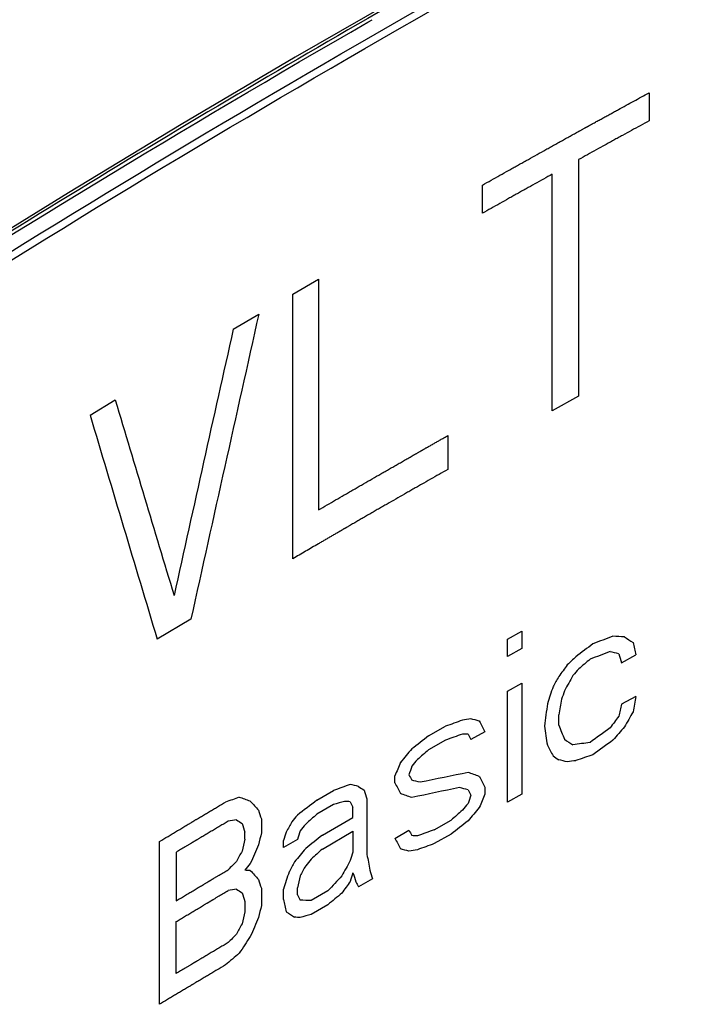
# Model space of a CAD drawing. Header units: millimetres. Extents: x 0 to 841, y 0 to 594.
# Tile 89 of 127: x 692 to 699, y 210 to 220. Entities that reach past the tile are written whole.
import ezdxf

# ---------------------------------------------------------------- set-up
doc = ezdxf.new("R2010")
doc.units = ezdxf.units.MM
doc.header["$LTSCALE"] = 46.255
for name, color, linetype in [('CHAMFERS', 7, 'CONTINUOUS'), ('CURVES', 7, 'CONTINUOUS'), ('ROUNDS', 7, 'CONTINUOUS')]:
    doc.layers.add(name, color=color, linetype=linetype)

msp = doc.modelspace()

# ---------------------------------------------------------------- linework, layer by layer
at = {"layer": 'CHAMFERS', "color": 7, "linetype": 'CONTINUOUS'}
msp.add_open_spline([(685.1048, 216.9613), (686.7619, 218.161), (689.3172, 219.9051), (692.8346, 222.1135), (694.6469, 223.1891), (695.5659, 223.7197)], degree=3, knots=[0, 0, 0, 0, 0.492602, 0.744474, 1, 1, 1, 1], dxfattribs=at)
at = {"layer": 'CURVES', "color": 40, "linetype": 'CONTINUOUS'}
for p, q in [((698.424, 218.7807), (698.424, 218.4984)), ((697.7174, 218.1102), (697.7174, 215.7389)), ((697.4537, 215.5926), (697.4537, 217.964)), ((696.7537, 217.572), (696.7537, 217.8543)), ((694.8535, 216.7622), (695.1105, 216.9123)), ((695.1105, 216.9123), (695.1105, 214.5975)), ((694.8535, 214.1086), (694.8535, 216.7622)), ((694.2565, 216.4103), (694.5119, 216.5613)), ((692.822, 215.5468), (693.0736, 215.7001)), ((697.7174, 215.7389), (697.4537, 215.5926)), ((696.4055, 215.3424), (696.4055, 215.0037)), ((693.8323, 213.504), (693.4944, 213.3011)), ((697.0059, 213.3013), (697.148, 213.3809)), ((697.148, 213.3809), (697.148, 213.2072)), ((697.0059, 213.1276), (697.0059, 213.3013)), ((697.148, 213.2072), (697.0059, 213.1276)), ((698.1479, 213.0662), (698.2916, 213.1448)), ((697.0059, 212.7801), (697.148, 212.8597)), ((697.148, 212.8597), (697.148, 211.7479)), ((697.0059, 211.6683), (697.0059, 212.7801)), ((698.2916, 212.7279), (698.1479, 212.6492)), ((697.5183, 212.4407), (697.5183, 212.5449)), ((696.2141, 212.3324), (696.3832, 212.4286)), ((696.7791, 212.3746), (696.6375, 212.2947)), ((696.3832, 212.2896), (696.2141, 212.1934)), ((695.8766, 211.8614), (695.8766, 211.9309)), ((695.0936, 211.6865), (695.2609, 211.7838)), ((696.7791, 211.8187), (696.7791, 211.7492)), ((697.148, 211.7479), (697.0059, 211.6683)), ((695.2609, 211.6449), (695.0936, 211.5475)), ((695.5963, 211.7001), (695.5963, 211.1442)), ((695.4564, 211.515), (695.4564, 211.6192)), ((694.5382, 211.4998), (694.5382, 211.3608)), ((695.1494, 211.3368), (695.4564, 211.515)), ((696.2704, 211.3916), (696.4397, 211.4878)), ((694.3721, 211.2975), (694.3721, 211.367)), ((695.1494, 211.1978), (695.4564, 211.376)), ((695.4564, 211.376), (695.4564, 211.1676)), ((695.8766, 211.3055), (696.0171, 211.386)), ((696.4397, 211.3489), (696.2704, 211.2527)), ((693.5189, 209.6416), (693.5189, 211.2746)), ((694.8989, 211.2947), (694.76, 211.2133)), ((694.76, 211.2133), (694.76, 211.2828)), ((693.6834, 211.1651), (693.6834, 210.6786)), ((695.6523, 210.8985), (695.5123, 210.8177)), ((694.5382, 210.8049), (694.5382, 210.6312)), ((694.76, 210.6922), (694.76, 210.7964)), ((694.8989, 210.7388), (694.8989, 210.8083)), ((695.2051, 210.7786), (695.0379, 210.6811)), ((694.3721, 210.6721), (694.3721, 210.5678)), ((695.2051, 210.6396), (695.0379, 210.5422)), ((693.6834, 209.949), (693.6834, 210.4702))]:
    msp.add_line(p, q, dxfattribs=at)
for centre, major_axis, ratio, start_param, end_param in [((794.5706, 164.1439), (90.7589, 441.3543), 0.241521, 1.501523, 1.508488), ((794.5706, 165.1235), (90.7502, 440.2016), 0.242171, 1.504053, 1.510148), ((794.5706, 150.3016), (-120.7812, 326.6942), 0.216701, 1.28996, 1.296055), ((794.5706, 149.2769), (-120.7049, 327.8431), 0.216337, 1.288423, 1.295389), ((794.5706, 155.2121), (139.7797, -16.2302), 0.483704, 2.387491, 2.389471), ((794.5706, 156.3008), (139.5506, -46.3003), 0.242089, 2.410403, 2.411534), ((794.5706, 157.8945), (139.9736, -86.9949), 0.031259, -2.310829, -2.30998), ((794.5706, 154.3438), (138.8908, 26.3413), 0.667696, 2.207404, 2.209101), ((794.5706, 167.7695), (-115.0164, 437.6378), 0.182388, 1.418867, 1.41915), ((794.5706, 153.9111), (132.694, 62.4576), 0.714647, 2.010575, 2.011424), ((794.5706, 155.0682), (139.7797, -16.2303), 0.483703, 2.387774, 2.389754), ((794.5706, 156.6467), (139.7575, -59.1759), 0.139186, 2.389686, 2.390534), ((794.5706, 163.9215), (-121.5416, 315.5592), 0.220184, 1.330098, 1.330381), ((794.5706, 153.0802), (109.5404, 131.7358), 0.661803, -4.619511, -4.618662), ((794.5706, 153.9798), (136.6814, 43.4052), 0.698117, 2.115479, 2.11661), ((794.5706, 152.2842), (97.317, 180.975), 0.556126, 1.534552, 1.535117), ((794.5706, 152.041), (97.3169, 180.976), 0.556124, 1.533136, 1.533984), ((794.5706, 153.3219), (120.772, 100.3365), 0.70573, 1.804483, 1.805049), ((794.5706, 149.9654), (90.3294, 306.658), 0.348795, 1.467826, 1.468391), ((794.5706, 149.5833), (90.3294, 306.6552), 0.348798, 1.466695, 1.466978), ((794.5706, 140.7415), (91.6277, 551.3942), 0.191969, 1.471826, 1.472108), ((794.5706, 140.9685), (93.2502, 796.4242), 0.131116, 1.496025, 1.496308), ((794.5706, 144.7371), (91.6277, 551.3943), 0.191969, 1.479179, 1.479462), ((794.5706, 144.5894), (90.6677, 429.0283), 0.248641, 1.464205, 1.464488), ((794.5706, 151.8642), (109.5407, 131.7349), 0.661805, -4.624598, -4.62375), ((794.5706, 150.6164), (97.3169, 180.976), 0.556124, 1.527197, 1.528045), ((794.5706, 154.9778), (139.7307, -18.5679), 0.46748, 2.408414, 2.41011), ((794.5706, 155.1789), (139.5082, -33.2061), 0.353074, 2.429367, 2.430216), ((794.5706, 155.616), (139.7575, -59.1759), 0.139186, 2.403542, 2.404391), ((794.5706, 157.5032), (-132.3204, 194.6194), 0.234975, 1.129671, 1.130237), ((794.5706, 167.5424), (-108.774, 682.4077), 0.129157, 1.484399, 1.484682), ((794.5706, 160.1566), (-126.4212, 254.7675), 0.236087, 1.248909, 1.249475), ((794.5706, 152.2101), (120.7716, 100.3377), 0.705729, 1.799952, 1.801083), ((794.5706, 154.6797), (138.8908, 26.3413), 0.667696, 2.223805, 2.225501), ((794.5706, 154.8388), (139.7307, -18.5679), 0.46748, 2.408414, 2.41011), ((794.5706, 155.2411), (139.5506, -46.3003), 0.242089, 2.425956, 2.426522), ((794.5706, 157.1557), (-132.3207, 194.6167), 0.234974, 1.128534, 1.128817), ((794.5706, 153.4427), (139.2557, 21.9495), 0.656838, 2.228505, 2.230484), ((794.5706, 158.5455), (-132.3204, 194.6194), 0.234975, 1.136458, 1.137023), ((794.5706, 156.47), (139.9736, -86.9949), 0.031259, -2.316768, -2.315919), ((794.5706, 154.762), (139.5082, -33.2061), 0.353074, 2.417491, 2.419187), ((794.5706, 153.2988), (139.2557, 21.9494), 0.656837, 2.228223, 2.230203), ((794.5706, 154.4859), (120.7718, 100.3371), 0.705729, 1.821163, 1.822294), ((794.5706, 154.4749), (136.6814, 43.4049), 0.698117, 2.131599, 2.13273), ((794.5706, 156.2267), (139.9736, -86.9942), 0.031256, -2.317901, -2.317335), ((794.5706, 154.1671), (139.7307, -18.568), 0.46748, 2.395406, 2.397103), ((794.5706, 154.0433), (91.5965, 244.978), 0.432193, 1.495001, 1.495567), ((794.5706, 153.4399), (90.3294, 306.6552), 0.348798, 1.481964, 1.482247), ((794.5706, 154.3121), (120.7716, 100.3377), 0.705729, 1.820594, 1.82116), ((794.5706, 155.4307), (139.7575, -59.1763), 0.139183, 2.394775, 2.395624), ((794.5706, 154.5999), (139.5082, -33.2061), 0.353074, 2.418905, 2.419753), ((794.5706, 155.6269), (-132.3207, 194.6167), 0.234974, 1.122596, 1.122879), ((794.5706, 154.5961), (139.5363, -29.9669), 0.379907, 2.427216, 2.432023), ((794.5706, 155.178), (139.8698, -65.7845), 0.091761, 2.387807, 2.388938), ((794.5706, 156.9473), (-132.3204, 194.6194), 0.234975, 1.129671, 1.130237), ((794.5706, 154.7461), (139.7307, -18.5679), 0.46748, 2.419723, 2.42142), ((794.5706, 154.6547), (139.7575, -59.1759), 0.139186, 2.4157, 2.416549), ((794.5706, 154.6285), (139.9736, -86.9942), 0.031256, -2.337411, -2.336846), ((794.5706, 155.2795), (-132.3204, 194.6194), 0.234975, 1.121189, 1.121754), ((794.5706, 154.8516), (139.7575, -59.1759), 0.139186, 2.40948, 2.410328), ((794.5706, 154.6102), (-121.5404, 315.5759), 0.220179, 1.304666, 1.304948), ((794.5706, 154.7263), (139.8698, -65.7846), 0.09176, 2.394593, 2.395724), ((794.5706, 154.4612), (139.5363, -29.9669), 0.379907, 2.428064, 2.432871), ((794.5706, 154.8979), (139.7575, -59.1759), 0.139186, 2.404673, 2.405522), ((794.5706, 156.5998), (-132.3207, 194.6168), 0.234974, 1.128534, 1.128817), ((794.5706, 151.3552), (90.3294, 306.6552), 0.348798, 1.476026, 1.476309), ((794.5706, 151.6807), (91.5965, 244.978), 0.432193, 1.486519, 1.487084), ((794.5706, 154.9833), (139.6667, -21.7128), 0.444637, 2.438006, 2.43942), ((794.5706, 154.1183), (139.8698, -65.7849), 0.091758, 2.410991, 2.412122), ((794.5706, 153.282), (138.9082, -119.3206), 0.146246, -2.242892, -2.242044), ((794.5706, 154.8971), (139.2557, 21.9495), 0.656837, 2.257912, 2.259891), ((794.5706, 154.5746), (139.5869, -26.1963), 0.410237, 2.435086, 2.436217), ((794.5706, 154.5115), (139.5506, -46.3003), 0.242089, 2.437831, 2.438397), ((794.5706, 154.2372), (-132.3207, 194.6167), 0.234974, 1.116659, 1.116942), ((794.5706, 153.2698), (120.7716, 100.3377), 0.705729, 1.815505, 1.816071), ((794.5706, 151.0663), (-121.541, 315.5675), 0.220182, 1.293913, 1.294196), ((794.5706, 155.1981), (120.772, 100.3365), 0.70573, 1.832758, 1.833324), ((794.5706, 154.8223), (136.6814, 43.4052), 0.698117, 2.142906, 2.144037), ((794.5706, 153.5715), (136.6814, 43.4049), 0.698117, 2.128206, 2.129337), ((794.5706, 153.0961), (120.7718, 100.3371), 0.705729, 1.814377, 1.815508), ((794.5706, 154.5535), (139.5082, -33.2061), 0.353074, 2.453118, 2.453966), ((794.5706, 153.4819), (139.9736, -86.9952), 0.031261, -2.349849, -2.349283), ((794.5706, 150.4062), (-121.541, 315.5679), 0.220182, 1.292217, 1.2925), ((794.5706, 155.6544), (97.3168, 180.9765), 0.556123, 1.56141, 1.561976), ((794.5706, 155.007), (120.772, 100.3365), 0.70573, 1.83191, 1.832476), ((794.5706, 153.5216), (138.8908, 26.3413), 0.667696, 2.219846, 2.221543), ((794.5706, 158.6954), (90.6677, 429.0366), 0.248636, 1.500399, 1.500682), ((794.5706, 156.6364), (90.3294, 306.6552), 0.348798, 1.494687, 1.49497), ((794.5706, 156.2195), (90.3293, 306.6608), 0.348792, 1.493273, 1.493556), ((794.5706, 154.5176), (138.8908, 26.3413), 0.667696, 2.234549, 2.236245), ((794.5706, 155.071), (-132.3207, 194.6167), 0.234974, 1.122596, 1.122879), ((794.5706, 154.1988), (139.5506, -46.3003), 0.242089, 2.431046, 2.431611), ((794.5706, 153.9818), (139.7307, -18.568), 0.46748, 2.411241, 2.412938), ((794.5706, 159.3556), (90.6677, 429.0366), 0.248636, 1.502096, 1.502379), ((794.5706, 156.4797), (92.6912, 224.111), 0.468164, 1.519807, 1.520656), ((794.5706, 154.7236), (-132.3204, 194.6194), 0.234975, 1.121189, 1.121754), ((794.5706, 153.8428), (139.7307, -18.568), 0.46748, 2.411241, 2.412938), ((794.5706, 156.2798), (97.3168, 180.9765), 0.556123, 1.5665, 1.567066), ((794.5706, 154.7638), (120.7718, 100.3371), 0.705729, 1.831907, 1.833038), ((794.5706, 154.4228), (136.6814, 43.4049), 0.698117, 2.142343, 2.143474), ((794.5706, 154.378), (90.3294, 306.6552), 0.348798, 1.487901, 1.488184), ((794.5706, 154.1055), (-111.1941, 559.9387), 0.151916, 1.438641, 1.438924), ((794.5706, 154.1335), (139.7575, -59.1759), 0.139186, 2.410611, 2.411459), ((794.5706, 153.9513), (139.5082, -33.2061), 0.353074, 2.434739, 2.435588), ((794.5706, 155.2082), (132.694, 62.4576), 0.714647, 2.044789, 2.045637), ((794.5706, 155.285), (120.7716, 100.3377), 0.705729, 1.837559, 1.838125), ((794.5706, 155.2027), (97.3168, 180.9766), 0.556122, 1.561128, 1.561693), ((794.5706, 154.5901), (120.7716, 100.3377), 0.705729, 1.831339, 1.831904), ((794.5706, 154.1951), (97.3169, 180.976), 0.556124, 1.555474, 1.556322), ((794.5706, 153.7818), (139.5506, -46.3003), 0.242089, 2.44801, 2.448576), ((794.5706, 152.5871), (138.9082, -119.3206), 0.146246, -2.242892, -2.242044), ((794.5706, 156.1499), (90.3294, 306.6552), 0.348798, 1.494404, 1.49497), ((794.5706, 154.9595), (97.317, 180.975), 0.556126, 1.559999, 1.560565), ((794.5706, 154.1695), (90.3294, 306.6552), 0.348798, 1.487901, 1.488184), ((794.5706, 153.4289), (-121.541, 315.5676), 0.220182, 1.303526, 1.303809), ((794.5706, 153.9848), (-121.541, 315.5676), 0.220182, 1.305223, 1.305506), ((794.5706, 150.3714), (-121.541, 315.5677), 0.220182, 1.293913, 1.294196), ((794.5706, 156.5761), (90.6678, 429.045), 0.248631, 1.496441, 1.496724), ((794.5706, 154.0229), (128.3046, 78.1027), 0.717225, 1.94688, 1.948294), ((794.5706, 153.9257), (109.5407, 131.735), 0.661805, -4.597735, -4.596887), ((794.5706, 153.5423), (-132.3202, 194.6221), 0.234976, 1.117237, 1.117519), ((794.5706, 153.8586), (139.5082, -33.2061), 0.353074, 2.453118, 2.453966), ((794.5706, 152.787), (139.9736, -86.9952), 0.031261, -2.349849, -2.349283), ((794.5706, 149.7113), (-121.541, 315.5677), 0.220182, 1.292217, 1.292499), ((794.5706, 153.7917), (138.1978, 32.8622), 0.681371, 2.197903, 2.199316), ((794.5706, 149.9453), (-115.0168, 437.6267), 0.182391, 1.383798, 1.384081), ((794.5706, 152.2915), (-132.3202, 194.6221), 0.234976, 1.111299, 1.111582), ((794.5706, 153.5039), (139.5506, -46.3001), 0.242091, 2.44179, 2.442921), ((794.5706, 158.6259), (90.6677, 429.0366), 0.248636, 1.502096, 1.502379), ((794.5706, 157.9658), (90.6677, 429.0367), 0.248636, 1.500399, 1.500682), ((794.5706, 152.8913), (139.9736, -86.9949), 0.031259, -2.34476, -2.343912), ((794.5706, 153.5322), (139.5869, -26.1963), 0.410237, 2.438479, 2.43961), ((794.5706, 155.5502), (97.3168, 180.9766), 0.556123, 1.5665, 1.567065), ((794.5706, 155.7501), (92.6912, 224.111), 0.468164, 1.519807, 1.520656), ((794.5706, 153.3302), (139.5506, -46.3004), 0.242089, 2.442921, 2.443486), ((794.5706, 154.4786), (132.694, 62.4576), 0.714647, 2.044789, 2.045637), ((794.5706, 154.9138), (105.3196, 145.2168), 0.635172, -4.6346, -4.633469), ((794.5706, 154.0488), (138.1978, 32.862), 0.681371, 2.208365, 2.209779)]:
    msp.add_ellipse(centre, major_axis=major_axis, ratio=ratio, start_param=start_param, end_param=end_param, dxfattribs=at)
for points, knots in [([(696.7537, 217.8543), (696.8121, 217.8871), (696.8996, 217.9363), (697.0018, 217.9937), (697.0602, 218.0265), (697.1039, 218.0511), (697.1479, 218.0756), (697.2064, 218.1083), (697.2796, 218.1491), (697.3528, 218.19), (697.4114, 218.2227), (697.4553, 218.2472), (697.4994, 218.2716), (697.5435, 218.296), (697.5876, 218.3204), (697.6243, 218.3408), (697.6537, 218.3571), (697.6757, 218.3693), (697.6977, 218.3815), (697.7161, 218.3917), (697.7308, 218.3998), (697.7418, 218.4059), (697.7528, 218.412), (697.7639, 218.4181), (697.773, 218.4232), (697.7804, 218.4273), (697.7859, 218.4303), (697.7905, 218.4329), (697.7942, 218.4349), (697.7969, 218.4364), (697.7997, 218.438), (697.802, 218.4392), (697.8038, 218.4402), (697.8052, 218.441), (697.8063, 218.4416), (697.8071, 218.4421), (697.8076, 218.4424), (697.8079, 218.4425), (697.8085, 218.4429), (697.8093, 218.4433), (697.8107, 218.4441), (697.8127, 218.4452), (697.8151, 218.4465), (697.8184, 218.4483), (697.8224, 218.4505), (697.8272, 218.4531), (697.832, 218.4557), (697.8384, 218.4593), (697.8464, 218.4637), (697.8561, 218.469), (697.8689, 218.476), (697.8849, 218.4848), (697.9042, 218.4954), (697.9234, 218.5059), (697.9427, 218.5165), (697.9684, 218.5306), (698.0005, 218.5482), (698.039, 218.5693), (698.0775, 218.5905), (698.1288, 218.6186), (698.193, 218.6539), (698.27, 218.6961), (698.347, 218.7384), (698.3984, 218.7666), (698.424, 218.7807)], [0, 0, 0, 0, 0.125, 0.1875, 0.21875, 0.25, 0.28125, 0.3125, 0.375, 0.4375, 0.46875, 0.5, 0.53125, 0.5625, 0.59375, 0.625, 0.640625, 0.65625, 0.671875, 0.6875, 0.695312, 0.703125, 0.710938, 0.71875, 0.726562, 0.730469, 0.734375, 0.738281, 0.740234, 0.742188, 0.744141, 0.746094, 0.74707, 0.748047, 0.749023, 0.749512, 0.749756, 0.75, 0.750244, 0.750488, 0.750977, 0.751953, 0.75293, 0.753906, 0.755859, 0.757812, 0.759766, 0.761719, 0.765625, 0.769531, 0.773438, 0.78125, 0.789062, 0.796875, 0.804688, 0.8125, 0.828125, 0.84375, 0.859375, 0.875, 0.90625, 0.9375, 0.96875, 1, 1, 1, 1]), ([(698.424, 218.4984), (698.3649, 218.466), (698.2763, 218.4175), (698.1728, 218.3609), (698.1211, 218.3325), (698.0916, 218.3164), (698.0693, 218.3042), (698.0474, 218.2921), (698.0181, 218.2759), (697.9667, 218.2477), (697.8641, 218.1911), (697.7761, 218.1426), (697.7174, 218.1102)], [0, 0, 0, 0, 0.25, 0.375, 0.4375, 0.46875, 0.5, 0.53125, 0.5625, 0.625, 0.75, 1, 1, 1, 1]), ([(697.4537, 217.964), (697.3951, 217.9313), (697.3073, 217.8823), (697.2048, 217.8251), (697.1535, 217.7965), (697.1243, 217.7801), (697.1023, 217.7679), (697.0805, 217.7556), (697.0515, 217.7393), (697.0006, 217.7108), (696.899, 217.6536), (696.8118, 217.6047), (696.7537, 217.572)], [0, 0, 0, 0, 0.25, 0.375, 0.4375, 0.46875, 0.5, 0.53125, 0.5625, 0.625, 0.75, 1, 1, 1, 1]), ([(695.1105, 214.5975), (695.1679, 214.6308), (695.2541, 214.6808), (695.3545, 214.7392), (695.412, 214.7726), (695.455, 214.7976), (695.4983, 214.8225), (695.5559, 214.8557), (695.6279, 214.8973), (695.6999, 214.9388), (695.7576, 214.972), (695.8007, 214.997), (695.8441, 215.0218), (695.8875, 215.0467), (695.9309, 215.0715), (695.9742, 215.0963), (696.0104, 215.117), (696.0393, 215.1336), (696.061, 215.146), (696.079, 215.1564), (696.0935, 215.1646), (696.1043, 215.1708), (696.1152, 215.1771), (696.1242, 215.1822), (696.1314, 215.1864), (696.136, 215.189), (696.1396, 215.191), (696.1423, 215.1926), (696.1445, 215.1939), (696.1461, 215.1948), (696.147, 215.1953), (696.1478, 215.1957), (696.1482, 215.196), (696.1489, 215.1964), (696.1501, 215.197), (696.1517, 215.198), (696.1538, 215.1991), (696.1564, 215.2007), (696.1598, 215.2026), (696.1652, 215.2056), (696.1719, 215.2094), (696.1799, 215.214), (696.188, 215.2186), (696.1987, 215.2247), (696.2122, 215.2324), (696.2283, 215.2415), (696.2498, 215.2538), (696.2766, 215.2691), (696.3088, 215.2874), (696.3411, 215.3058), (696.3733, 215.3241), (696.3948, 215.3363), (696.4055, 215.3424)], [0, 0, 0, 0, 0.125, 0.1875, 0.21875, 0.25, 0.28125, 0.3125, 0.375, 0.4375, 0.46875, 0.5, 0.53125, 0.5625, 0.59375, 0.625, 0.65625, 0.671875, 0.6875, 0.703125, 0.710938, 0.71875, 0.726562, 0.734375, 0.738281, 0.742188, 0.744141, 0.746094, 0.748047, 0.749023, 0.749512, 0.75, 0.750488, 0.750977, 0.751953, 0.753906, 0.755859, 0.757812, 0.761719, 0.765625, 0.773438, 0.78125, 0.789062, 0.796875, 0.8125, 0.828125, 0.84375, 0.875, 0.90625, 0.9375, 0.96875, 1, 1, 1, 1]), ([(696.4055, 215.0037), (696.3476, 214.9707), (696.2606, 214.9211), (696.1591, 214.8633), (696.1012, 214.8303), (696.0577, 214.8055), (696.0144, 214.7806), (695.9566, 214.7475), (695.8844, 214.7061), (695.8122, 214.6646), (695.7544, 214.6315), (695.711, 214.6066), (695.6679, 214.5817), (695.6247, 214.5567), (695.5815, 214.5318), (695.5455, 214.511), (695.5168, 214.4944), (695.4952, 214.4819), (695.4736, 214.4694), (695.452, 214.4569), (695.434, 214.4465), (695.4196, 214.4382), (695.4088, 214.432), (695.3998, 214.4268), (695.3926, 214.4226), (695.3872, 214.4195), (695.3818, 214.4164), (695.3773, 214.4138), (695.3737, 214.4117), (695.3715, 214.4104), (695.3697, 214.4094), (695.3683, 214.4086), (695.3672, 214.4079), (695.3664, 214.4075), (695.366, 214.4072), (695.3657, 214.4071), (695.3651, 214.4067), (695.3645, 214.4064), (695.3633, 214.4057), (695.3616, 214.4047), (695.3596, 214.4035), (695.357, 214.402), (695.3536, 214.4), (695.3483, 214.3969), (695.3416, 214.393), (695.3336, 214.3884), (695.3256, 214.3837), (695.315, 214.3775), (695.3016, 214.3697), (695.2856, 214.3604), (695.2643, 214.348), (695.2376, 214.3324), (695.2056, 214.3138), (695.1736, 214.2951), (695.1416, 214.2765), (695.0989, 214.2516), (695.0456, 214.2205), (694.9815, 214.1832), (694.9175, 214.1459), (694.8749, 214.121), (694.8535, 214.1086)], [0, 0, 0, 0, 0.125, 0.1875, 0.21875, 0.25, 0.28125, 0.3125, 0.375, 0.4375, 0.46875, 0.5, 0.53125, 0.5625, 0.59375, 0.625, 0.640625, 0.65625, 0.671875, 0.6875, 0.703125, 0.710938, 0.71875, 0.726562, 0.730469, 0.734375, 0.738281, 0.742188, 0.744141, 0.746094, 0.74707, 0.748047, 0.749023, 0.749512, 0.749756, 0.75, 0.750244, 0.750488, 0.750977, 0.751953, 0.75293, 0.753906, 0.755859, 0.757812, 0.761719, 0.765625, 0.769531, 0.773438, 0.78125, 0.789062, 0.796875, 0.8125, 0.828125, 0.84375, 0.859375, 0.875, 0.90625, 0.9375, 0.96875, 1, 1, 1, 1]), ([(693.5189, 211.2746), (693.5471, 211.2916), (693.5895, 211.317), (693.6459, 211.3509), (693.6883, 211.3763), (693.7306, 211.4017), (693.7659, 211.4229), (693.7942, 211.4398), (693.8118, 211.4504), (693.8259, 211.4589), (693.8365, 211.4652), (693.8454, 211.4705), (693.8515, 211.4742), (693.8551, 211.4763), (693.8578, 211.478), (693.8602, 211.4794), (693.8636, 211.4814), (693.8694, 211.4849), (693.8778, 211.4899), (693.8878, 211.4959), (693.9012, 211.5038), (693.9179, 211.5138), (693.9447, 211.5298), (693.9781, 211.5497), (694.0183, 211.5736), (694.0584, 211.5975), (694.1119, 211.6294), (694.152, 211.6533), (694.1788, 211.6693)], [0, 0, 0, 0, 0.125, 0.1875, 0.25, 0.3125, 0.375, 0.40625, 0.4375, 0.453125, 0.46875, 0.484375, 0.492188, 0.496094, 0.5, 0.503906, 0.507812, 0.515625, 0.53125, 0.546875, 0.5625, 0.59375, 0.625, 0.6875, 0.75, 0.8125, 0.875, 1, 1, 1, 1]), ([(694.2064, 211.4772), (694.1922, 211.4688), (694.1639, 211.4519), (694.1214, 211.4266), (694.0789, 211.4012), (694.0434, 211.3801), (694.0151, 211.3632), (693.9938, 211.3506), (693.9726, 211.3379), (693.9513, 211.3252), (693.9336, 211.3147), (693.9194, 211.3063), (693.9088, 211.2999), (693.8999, 211.2946), (693.8929, 211.2904), (693.8875, 211.2873), (693.8822, 211.2841), (693.8778, 211.2815), (693.8743, 211.2793), (693.872, 211.278), (693.8703, 211.277), (693.8689, 211.2762), (693.8678, 211.2755), (693.8671, 211.2751), (693.8666, 211.2748), (693.8662, 211.2746), (693.8661, 211.2745), (693.8659, 211.2743), (693.8655, 211.2741), (693.8649, 211.2737), (693.8641, 211.2733), (693.8632, 211.2727), (693.862, 211.272), (693.8601, 211.2709), (693.8577, 211.2695), (693.8549, 211.2677), (693.852, 211.266), (693.8482, 211.2638), (693.8434, 211.2609), (693.8377, 211.2575), (693.8301, 211.2529), (693.8206, 211.2472), (693.8091, 211.2404), (693.7977, 211.2335), (693.7863, 211.2267), (693.771, 211.2175), (693.752, 211.2061), (693.7291, 211.1924), (693.7063, 211.1788), (693.691, 211.1696), (693.6834, 211.1651)], [0, 0, 0, 0, 0.0625, 0.125, 0.1875, 0.25, 0.28125, 0.3125, 0.34375, 0.375, 0.40625, 0.421875, 0.4375, 0.453125, 0.460938, 0.46875, 0.476562, 0.484375, 0.488281, 0.492188, 0.494141, 0.496094, 0.498047, 0.499023, 0.499512, 0.5, 0.500488, 0.500977, 0.501953, 0.503906, 0.505859, 0.507812, 0.511719, 0.515625, 0.523438, 0.53125, 0.539062, 0.546875, 0.5625, 0.578125, 0.59375, 0.625, 0.65625, 0.6875, 0.71875, 0.75, 0.8125, 0.875, 0.9375, 1, 1, 1, 1]), ([(693.6834, 210.6786), (693.6976, 210.6871), (693.7259, 210.704), (693.7683, 210.7294), (693.8107, 210.7548), (693.8461, 210.7759), (693.8744, 210.7928), (693.8956, 210.8055), (693.9168, 210.8182), (693.938, 210.8309), (693.9557, 210.8414), (693.9698, 210.8499), (693.9804, 210.8562), (693.9893, 210.8615), (693.9963, 210.8658), (694.0016, 210.8689), (694.007, 210.8721), (694.0114, 210.8747), (694.0149, 210.8769), (694.0171, 210.8782), (694.0189, 210.8792), (694.0202, 210.88), (694.0213, 210.8807), (694.0221, 210.8812), (694.0225, 210.8814), (694.0229, 210.8816), (694.023, 210.8817), (694.0233, 210.8819), (694.0237, 210.8821), (694.0243, 210.8825), (694.025, 210.8829), (694.026, 210.8835), (694.0272, 210.8842), (694.0291, 210.8853), (694.0315, 210.8867), (694.0343, 210.8884), (694.0372, 210.8901), (694.041, 210.8924), (694.0458, 210.8953), (694.0515, 210.8987), (694.0592, 210.9032), (694.0687, 210.9089), (694.0802, 210.9157), (694.0917, 210.9226), (694.1032, 210.9294), (694.1184, 210.9385), (694.1376, 210.9498), (694.1605, 210.9635), (694.1834, 210.9771), (694.1987, 210.9862), (694.2064, 210.9908)], [0, 0, 0, 0, 0.0625, 0.125, 0.1875, 0.25, 0.28125, 0.3125, 0.34375, 0.375, 0.40625, 0.421875, 0.4375, 0.453125, 0.460938, 0.46875, 0.476562, 0.484375, 0.488281, 0.492188, 0.494141, 0.496094, 0.498047, 0.499023, 0.499512, 0.5, 0.500488, 0.500977, 0.501953, 0.503906, 0.505859, 0.507812, 0.511719, 0.515625, 0.523438, 0.53125, 0.539062, 0.546875, 0.5625, 0.578125, 0.59375, 0.625, 0.65625, 0.6875, 0.71875, 0.75, 0.8125, 0.875, 0.9375, 1, 1, 1, 1]), ([(693.6834, 210.4702), (693.6976, 210.4786), (693.7259, 210.4955), (693.7683, 210.5209), (693.8107, 210.5463), (693.8461, 210.5674), (693.8744, 210.5844), (693.8956, 210.597), (693.9168, 210.6097), (693.938, 210.6224), (693.9557, 210.633), (693.9698, 210.6414), (693.9804, 210.6478), (693.9893, 210.6531), (693.9963, 210.6573), (694.0016, 210.6605), (694.007, 210.6636), (694.0114, 210.6663), (694.0149, 210.6684), (694.0171, 210.6697), (694.0189, 210.6708), (694.0202, 210.6716), (694.0213, 210.6722), (694.0221, 210.6727), (694.0225, 210.6729), (694.0229, 210.6732), (694.023, 210.6733), (694.0233, 210.6734), (694.0237, 210.6736), (694.0243, 210.674), (694.025, 210.6744), (694.026, 210.675), (694.0272, 210.6757), (694.0291, 210.6768), (694.0315, 210.6783), (694.0343, 210.68), (694.0372, 210.6817), (694.041, 210.684), (694.0458, 210.6868), (694.0515, 210.6902), (694.0592, 210.6948), (694.0687, 210.7004), (694.0802, 210.7073), (694.0917, 210.7141), (694.1032, 210.7209), (694.1184, 210.73), (694.1376, 210.7414), (694.1605, 210.755), (694.1834, 210.7687), (694.1987, 210.7778), (694.2064, 210.7823)], [0, 0, 0, 0, 0.0625, 0.125, 0.1875, 0.25, 0.28125, 0.3125, 0.34375, 0.375, 0.40625, 0.421875, 0.4375, 0.453125, 0.460938, 0.46875, 0.476562, 0.484375, 0.488281, 0.492188, 0.494141, 0.496094, 0.498047, 0.499023, 0.499512, 0.5, 0.500488, 0.500977, 0.501953, 0.503906, 0.505859, 0.507812, 0.511719, 0.515625, 0.523438, 0.53125, 0.539062, 0.546875, 0.5625, 0.578125, 0.59375, 0.625, 0.65625, 0.6875, 0.71875, 0.75, 0.8125, 0.875, 0.9375, 1, 1, 1, 1]), ([(694.2064, 210.2611), (694.1922, 210.2527), (694.1639, 210.2358), (694.1214, 210.2105), (694.0789, 210.1852), (694.0434, 210.1641), (694.0151, 210.1472), (693.9938, 210.1345), (693.9726, 210.1219), (693.9513, 210.1092), (693.9336, 210.0986), (693.9194, 210.0902), (693.9088, 210.0839), (693.8999, 210.0786), (693.8929, 210.0744), (693.8875, 210.0712), (693.8822, 210.068), (693.8778, 210.0654), (693.8743, 210.0633), (693.872, 210.062), (693.8703, 210.0609), (693.8689, 210.0601), (693.8678, 210.0595), (693.8671, 210.059), (693.8666, 210.0587), (693.8662, 210.0585), (693.8661, 210.0584), (693.8659, 210.0583), (693.8655, 210.058), (693.8649, 210.0577), (693.8641, 210.0573), (693.8632, 210.0567), (693.862, 210.056), (693.8601, 210.0548), (693.8577, 210.0534), (693.8549, 210.0517), (693.852, 210.05), (693.8482, 210.0477), (693.8434, 210.0448), (693.8377, 210.0414), (693.8301, 210.0369), (693.8206, 210.0312), (693.8091, 210.0243), (693.7977, 210.0175), (693.7863, 210.0106), (693.771, 210.0015), (693.752, 209.9901), (693.7291, 209.9764), (693.7063, 209.9627), (693.691, 209.9536), (693.6834, 209.949)], [0, 0, 0, 0, 0.0625, 0.125, 0.1875, 0.25, 0.28125, 0.3125, 0.34375, 0.375, 0.40625, 0.421875, 0.4375, 0.453125, 0.460938, 0.46875, 0.476562, 0.484375, 0.488281, 0.492188, 0.494141, 0.496094, 0.498047, 0.499023, 0.499512, 0.5, 0.500488, 0.500977, 0.501953, 0.503906, 0.505859, 0.507812, 0.511719, 0.515625, 0.523438, 0.53125, 0.539062, 0.546875, 0.5625, 0.578125, 0.59375, 0.625, 0.65625, 0.6875, 0.71875, 0.75, 0.8125, 0.875, 0.9375, 1, 1, 1, 1]), ([(694.1788, 210.0363), (694.1505, 210.0194), (694.108, 209.9941), (694.0513, 209.9603), (694.0088, 209.935), (693.9663, 209.9096), (693.9309, 209.8885), (693.9025, 209.8716), (693.8848, 209.8611), (693.8707, 209.8526), (693.86, 209.8463), (693.8512, 209.841), (693.845, 209.8373), (693.8415, 209.8352), (693.8387, 209.8336), (693.8363, 209.8321), (693.833, 209.8301), (693.8271, 209.8266), (693.8188, 209.8216), (693.8088, 209.8156), (693.7955, 209.8076), (693.7788, 209.7976), (693.7521, 209.7816), (693.7188, 209.7616), (693.6788, 209.7376), (693.6388, 209.7136), (693.5855, 209.6816), (693.5455, 209.6576), (693.5189, 209.6416)], [0, 0, 0, 0, 0.125, 0.1875, 0.25, 0.3125, 0.375, 0.40625, 0.4375, 0.453125, 0.46875, 0.484375, 0.492188, 0.496094, 0.5, 0.503906, 0.507812, 0.515625, 0.53125, 0.546875, 0.5625, 0.59375, 0.625, 0.6875, 0.75, 0.8125, 0.875, 1, 1, 1, 1])]:
    msp.add_open_spline(points, degree=3, knots=knots, dxfattribs=at)
at = {"layer": 'ROUNDS', "color": 9, "linetype": 'CONTINUOUS'}
msp.add_line((695.6055, 219.4869), (695.6498, 219.5123), dxfattribs=at)
at = {"layer": 'ROUNDS', "color": 7, "linetype": 'CONTINUOUS'}
for points in [[(707.0298, 225.4521), (705.7611, 224.8593), (704.5013, 224.2565), (703.2537, 223.6452), (702.0186, 223.0256), (700.796, 222.3977), (699.5863, 221.7616), (698.3894, 221.1174), (697.2057, 220.4651), (696.0352, 219.8049), (694.8781, 219.1369), (693.7346, 218.4611)], [(693.7346, 218.4611), (692.6048, 217.7776), (691.4889, 217.0866), (690.387, 216.388), (689.2993, 215.6821), (688.2259, 214.9689), (687.1671, 214.2485), (686.1228, 213.521), (685.0956, 212.7882)]]:
    msp.add_lwpolyline(points, dxfattribs=at)
at = {"layer": 'ROUNDS', "color": 9, "linetype": 'CONTINUOUS'}
msp.add_arc((755.5314, 117.7755), 120.5223, 121.679926, 125.974182, dxfattribs=at)
for points, knots in [([(684.8118, 215.9618), (686.511, 217.2094), (689.135, 219.0195), (692.7533, 221.3036), (695.5721, 222.9797), (698.4734, 224.6047), (702.4745, 226.7152), (705.5534, 228.1963), (707.6405, 229.1419)], [0, 0, 0, 0, 0.239493, 0.361916, 0.486101, 0.612029, 0.739677, 1, 1, 1, 1]), ([(684.9257, 215.7878), (686.623, 217.0341), (689.2442, 218.8422), (692.8587, 221.1239), (695.6745, 222.7981), (698.5726, 224.4214), (702.5695, 226.5296), (705.645, 228.0092), (707.7299, 228.9538)], [0, 0, 0, 0, 0.239493, 0.361917, 0.486102, 0.61203, 0.739678, 1, 1, 1, 1]), ([(685.1505, 212.5866), (686.7917, 213.7715), (690.1889, 216.0857), (695.5291, 219.3396), (701.1727, 222.4175), (705.0766, 224.3219), (707.0734, 225.2438)], [0, 0, 0, 0, 0.239544, 0.486175, 0.739735, 1, 1, 1, 1]), ([(697.4271, 220.554), (695.2601, 219.3517), (691.0622, 216.8707), (687.018, 214.1452), (685.076, 212.7432)], [0, 0, 0, 0, 0.508521, 1, 1, 1, 1]), ([(685.0738, 212.7037), (686.7421, 213.9082), (690.1972, 216.2596), (693.7685, 218.4299), (695.6055, 219.4869)], [0, 0, 0, 0, 0.492604, 1, 1, 1, 1])]:
    msp.add_open_spline(points, degree=3, knots=knots, dxfattribs=at)
at = {"layer": 'ROUNDS', "color": 7, "linetype": 'CONTINUOUS'}
msp.add_open_spline([(685.2241, 212.5442), (686.8649, 213.729), (690.2616, 216.0431), (695.6011, 219.2966), (701.2441, 222.3742), (705.1478, 224.2782), (707.1444, 225.1999)], degree=3, knots=[0, 0, 0, 0, 0.239538, 0.486166, 0.739729, 1, 1, 1, 1], dxfattribs=at)

doc.saveas('drawing.dxf')
